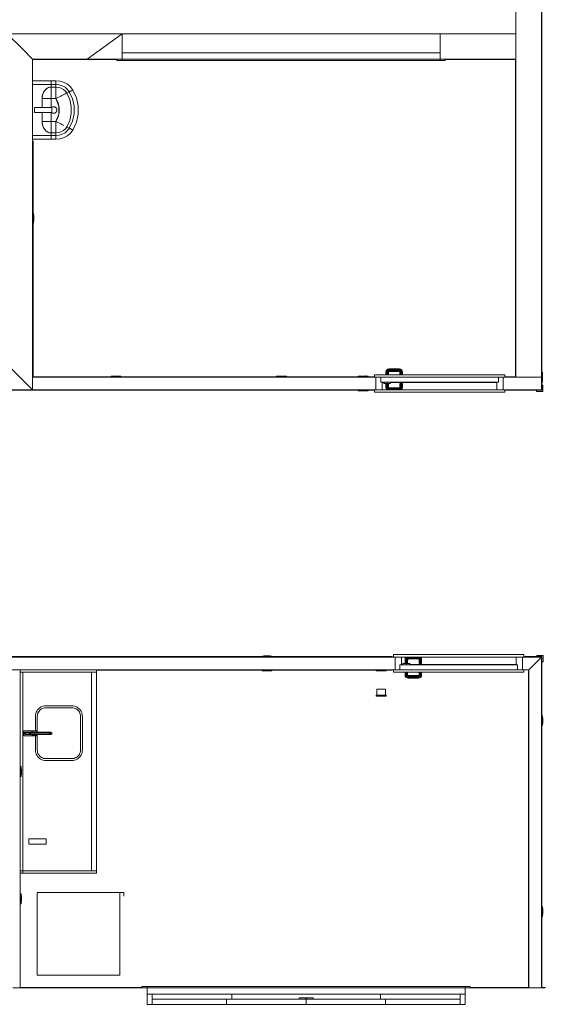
# Model space of a CAD drawing. Header units: millimetres. Extents: x 659 to 1031, y -73 to 11.
# Tile 11 of 141: x 712 to 720, y -56 to -40. Entities that reach past the tile are written whole.
import ezdxf

# ---------------------------------------------------------------- set-up
doc = ezdxf.new("R2010")
doc.units = ezdxf.units.MM
doc.header["$MEASUREMENT"] = 0
for name, color, linetype, lineweight in [('IFC-Dispositivo de conversão de energia-Contorno', 253, 'Continuous', 5), ('IFC-Elemento construtivo genérico-Contorno', 253, 'Continuous', 5), ('IFC-Elemento de distribuição-Contorno', 253, 'Continuous', 5), ('IFC-Elemento de mobília-Contorno', 152, 'Continuous', 5), ('IFC-Janela-Contorno', 142, 'Continuous', 5), ('IFC-Parede padrão-Contorno', 44, 'Continuous', 5), ('IFC-Pilar-Contorno', 83, 'Continuous', 5), ('IFC-Porta-Contorno', 142, 'Continuous', 5), ('IFC-Viga-Contorno', 66, 'Continuous', 5)]:
    doc.layers.add(name, color=color, linetype=linetype, lineweight=lineweight)

msp = doc.modelspace()

# ---------------------------------------------------------------- linework, layer by layer
at = {"layer": 'IFC-Dispositivo de conversão de energia-Contorno', "color": 8, "lineweight": 5}
for p, q in [((715.615, -50.715), (715.615, -50.699)), ((715.615, -50.715), (715.771, -50.715)), ((715.648, -50.716), (715.648, -50.715)), ((715.648, -50.716), (715.738, -50.716)), ((715.738, -50.716), (715.738, -50.715)), ((715.771, -50.715), (715.771, -50.699))]:
    msp.add_line(p, q, dxfattribs=at)
at = {"layer": 'IFC-Elemento construtivo genérico-Contorno', "color": 8, "lineweight": 5}
for p, q in [((712.009, -41.439), (712.302, -41.439)), ((712.302, -41.439), (712.376, -41.439)), ((712.302, -41.441), (712.302, -41.439)), ((712.302, -41.445), (712.302, -41.441)), ((712.302, -41.451), (712.302, -41.445)), ((712.302, -41.459), (712.302, -41.451)), ((712.302, -41.469), (712.302, -41.459)), ((712.302, -41.474), (712.302, -41.469)), ((712.302, -41.477), (712.302, -41.474)), ((712.302, -41.483), (712.302, -41.477)), ((712.302, -41.487), (712.302, -41.483)), ((712.376, -41.441), (712.376, -41.439)), ((712.376, -41.439), (712.44, -41.445)), ((712.376, -41.445), (712.376, -41.441)), ((712.376, -41.451), (712.376, -41.445)), ((712.376, -41.459), (712.376, -41.451)), ((712.376, -41.469), (712.376, -41.459)), ((712.376, -41.474), (712.376, -41.469)), ((712.376, -41.477), (712.376, -41.474)), ((712.376, -41.483), (712.376, -41.477)), ((712.376, -41.487), (712.376, -41.483)), ((712.44, -41.445), (712.502, -41.464)), ((712.502, -41.464), (712.558, -41.494)), ((712.009, -41.499), (712.302, -41.499)), ((712.164, -41.661), (712.185, -41.612)), ((712.168, -41.648), (712.182, -41.618)), ((712.182, -41.618), (712.2, -41.591)), ((712.185, -41.612), (712.217, -41.573)), ((712.2, -41.591), (712.222, -41.569)), ((712.217, -41.573), (712.257, -41.547)), ((712.222, -41.569), (712.247, -41.552)), ((712.247, -41.552), (712.274, -41.542)), ((712.257, -41.547), (712.302, -41.539)), ((712.274, -41.542), (712.302, -41.539)), ((712.302, -41.49), (712.302, -41.487)), ((712.302, -41.497), (712.302, -41.49)), ((712.302, -41.499), (712.302, -41.497)), ((712.302, -41.499), (712.376, -41.499)), ((712.302, -41.539), (712.302, -41.499)), ((712.302, -41.539), (712.302, -41.499)), ((712.302, -41.539), (712.376, -41.539)), ((712.302, -41.547), (712.302, -41.539)), ((712.302, -41.565), (712.302, -41.547)), ((712.302, -41.59), (712.302, -41.565)), ((712.302, -41.611), (712.302, -41.59)), ((712.302, -41.619), (712.302, -41.611)), ((712.302, -41.639), (712.302, -41.619)), ((712.302, -41.66), (712.302, -41.639)), ((712.376, -41.49), (712.376, -41.487)), ((712.376, -41.497), (712.376, -41.49)), ((712.376, -41.499), (712.376, -41.497)), ((712.376, -41.498), (712.426, -41.503)), ((712.376, -41.499), (712.376, -41.498)), ((712.376, -41.499), (712.426, -41.504)), ((712.376, -41.539), (712.376, -41.499)), ((712.376, -41.547), (712.376, -41.539)), ((712.376, -41.539), (712.417, -41.543)), ((712.376, -41.565), (712.376, -41.547)), ((712.376, -41.59), (712.376, -41.565)), ((712.376, -41.611), (712.376, -41.59)), ((712.376, -41.619), (712.376, -41.611)), ((712.376, -41.639), (712.376, -41.619)), ((712.376, -41.66), (712.376, -41.639)), ((712.417, -41.543), (712.457, -41.555)), ((712.426, -41.503), (712.475, -41.518)), ((712.457, -41.555), (712.492, -41.574)), ((712.475, -41.518), (712.519, -41.542)), ((712.492, -41.574), (712.523, -41.6)), ((712.519, -41.542), (712.556, -41.574)), ((712.521, -41.644), (712.538, -41.636)), ((712.521, -41.644), (712.538, -41.636)), ((712.523, -41.6), (712.546, -41.632)), ((712.538, -41.636), (712.546, -41.632)), ((712.538, -41.636), (712.546, -41.632)), ((712.546, -41.632), (712.584, -41.613)), ((712.546, -41.632), (712.584, -41.613)), ((712.546, -41.632), (712.593, -41.734)), ((712.556, -41.574), (712.585, -41.613)), ((712.558, -41.494), (712.605, -41.535)), ((712.584, -41.613), (712.585, -41.612)), ((712.584, -41.613), (712.585, -41.612)), ((712.585, -41.612), (712.635, -41.722)), ((712.585, -41.612), (712.586, -41.612)), ((712.585, -41.612), (712.586, -41.612)), ((712.586, -41.612), (712.593, -41.608)), ((712.593, -41.608), (712.596, -41.607)), ((712.596, -41.607), (712.6, -41.605)), ((712.6, -41.605), (712.605, -41.602)), ((712.6, -41.605), (712.605, -41.602)), ((712.605, -41.535), (712.642, -41.584)), ((712.605, -41.602), (712.608, -41.601)), ((712.605, -41.602), (712.608, -41.601)), ((712.608, -41.601), (712.613, -41.598)), ((712.613, -41.598), (712.622, -41.594)), ((712.63, -41.59), (712.636, -41.587)), ((712.636, -41.587), (712.64, -41.585)), ((712.64, -41.585), (712.642, -41.584)), ((712.642, -41.584), (712.697, -41.705)), ((712.157, -41.716), (712.164, -41.661)), ((712.157, -41.716), (712.16, -41.682)), ((712.157, -41.716), (712.157, -41.716)), ((712.157, -41.859), (712.157, -41.716)), ((712.157, -41.859), (712.157, -41.716)), ((712.157, -41.716), (712.164, -41.716)), ((712.16, -41.682), (712.168, -41.648)), ((712.164, -41.716), (712.178, -41.716)), ((712.178, -41.716), (712.199, -41.716)), ((712.199, -41.716), (712.217, -41.716)), ((712.217, -41.716), (712.223, -41.716)), ((712.223, -41.716), (712.239, -41.716)), ((712.239, -41.716), (712.256, -41.716)), ((712.256, -41.716), (712.275, -41.716)), ((712.275, -41.716), (712.295, -41.716)), ((712.295, -41.716), (712.302, -41.716)), ((712.302, -41.683), (712.302, -41.66)), ((712.302, -41.708), (712.302, -41.683)), ((712.302, -41.716), (712.302, -41.708)), ((712.302, -41.716), (712.376, -41.716)), ((712.302, -41.859), (712.302, -41.716)), ((712.302, -41.859), (712.302, -41.716)), ((712.376, -41.683), (712.376, -41.66)), ((712.376, -41.708), (712.376, -41.683)), ((712.376, -41.716), (712.376, -41.708)), ((712.376, -41.716), (712.384, -41.712)), ((712.376, -41.716), (712.408, -41.786)), ((712.376, -41.716), (712.421, -41.836)), ((712.384, -41.712), (712.407, -41.701)), ((712.384, -41.712), (712.407, -41.701)), ((712.407, -41.701), (712.43, -41.69)), ((712.407, -41.701), (712.43, -41.69)), ((712.408, -41.786), (712.424, -41.861)), ((712.43, -41.69), (712.45, -41.679)), ((712.43, -41.69), (712.45, -41.679)), ((712.45, -41.679), (712.469, -41.67)), ((712.45, -41.679), (712.469, -41.67)), ((712.469, -41.67), (712.477, -41.666)), ((712.469, -41.67), (712.476, -41.666)), ((712.476, -41.666), (712.497, -41.656)), ((712.497, -41.656), (712.521, -41.644)), ((712.593, -41.734), (712.617, -41.843)), ((712.635, -41.722), (712.66, -41.839)), ((712.635, -41.722), (712.661, -41.839)), ((712.697, -41.705), (712.726, -41.833)), ((712.039, -41.859), (712.119, -41.859)), ((712.039, -41.939), (712.039, -41.859)), ((712.039, -41.939), (712.119, -41.939)), ((712.119, -41.859), (712.309, -41.859)), ((712.119, -41.939), (712.309, -41.939)), ((712.157, -42.081), (712.157, -41.939)), ((712.157, -42.081), (712.157, -41.939)), ((712.302, -42.081), (712.302, -41.939)), ((712.302, -42.081), (712.302, -41.939)), ((712.309, -41.86), (712.316, -41.855)), ((712.309, -41.86), (712.311, -41.858)), ((712.309, -41.939), (712.309, -41.859)), ((712.309, -41.937), (712.311, -41.939)), ((712.309, -41.937), (712.316, -41.942)), ((712.311, -41.858), (712.314, -41.857)), ((712.311, -41.939), (712.32, -41.944)), ((712.316, -41.855), (712.325, -41.851)), ((712.316, -41.942), (712.325, -41.946)), ((712.318, -41.854), (712.32, -41.853)), ((712.32, -41.853), (712.323, -41.852)), ((712.32, -41.944), (712.33, -41.947)), ((712.325, -41.851), (712.335, -41.849)), ((712.325, -41.946), (712.335, -41.948)), ((712.328, -41.85), (712.33, -41.85)), ((712.33, -41.85), (712.341, -41.849)), ((712.33, -41.947), (712.341, -41.949)), ((712.335, -41.849), (712.346, -41.849)), ((712.335, -41.948), (712.346, -41.948)), ((712.341, -41.849), (712.351, -41.85)), ((712.341, -41.949), (712.343, -41.948)), ((712.346, -41.849), (712.356, -41.851)), ((712.346, -41.948), (712.356, -41.946)), ((712.348, -41.948), (712.351, -41.947)), ((712.351, -41.85), (712.354, -41.85)), ((712.351, -41.947), (712.361, -41.944)), ((712.356, -41.851), (712.366, -41.855)), ((712.356, -41.946), (712.366, -41.942)), ((712.359, -41.852), (712.361, -41.853)), ((712.361, -41.853), (712.37, -41.858)), ((712.361, -41.944), (712.363, -41.943)), ((712.366, -41.855), (712.374, -41.861)), ((712.366, -41.942), (712.374, -41.936)), ((712.368, -41.94), (712.37, -41.939)), ((712.37, -41.858), (712.378, -41.865)), ((712.37, -41.939), (712.372, -41.937)), ((712.374, -41.861), (712.381, -41.869)), ((712.374, -41.936), (712.381, -41.928)), ((712.376, -41.934), (712.378, -41.932)), ((712.378, -41.865), (712.379, -41.867)), ((712.378, -41.932), (712.384, -41.924)), ((712.381, -41.869), (712.386, -41.878)), ((712.381, -41.928), (712.386, -41.919)), ((712.382, -41.871), (712.384, -41.874)), ((712.384, -41.874), (712.385, -41.876)), ((712.384, -41.874), (712.384, -41.874)), ((712.384, -41.924), (712.388, -41.914)), ((712.384, -41.924), (712.384, -41.923)), ((712.386, -41.878), (712.39, -41.888)), ((712.386, -41.919), (712.39, -41.909)), ((712.387, -41.881), (712.388, -41.883)), ((712.388, -41.883), (712.39, -41.893)), ((712.388, -41.914), (712.389, -41.912)), ((712.388, -41.913), (712.388, -41.914)), ((712.39, -41.888), (712.391, -41.899)), ((712.39, -41.904), (712.39, -41.893)), ((712.39, -41.909), (712.391, -41.899)), ((712.39, -41.906), (712.39, -41.904)), ((712.408, -42.011), (712.424, -41.937)), ((712.421, -41.962), (712.421, -41.836)), ((712.424, -41.858), (712.424, -41.861)), ((712.424, -41.937), (712.424, -41.861)), ((712.424, -41.939), (712.424, -41.937)), ((712.617, -41.954), (712.617, -41.843)), ((712.661, -41.958), (712.661, -41.839)), ((712.726, -41.964), (712.726, -41.833)), ((712.157, -42.081), (712.157, -42.081)), ((712.157, -42.081), (712.164, -42.136)), ((712.157, -42.081), (712.16, -42.115)), ((712.157, -42.081), (712.164, -42.081)), ((712.164, -42.081), (712.178, -42.081)), ((712.178, -42.081), (712.199, -42.081)), ((712.199, -42.081), (712.217, -42.081)), ((712.217, -42.081), (712.223, -42.081)), ((712.223, -42.081), (712.239, -42.081)), ((712.239, -42.081), (712.256, -42.081)), ((712.256, -42.081), (712.275, -42.081)), ((712.275, -42.081), (712.295, -42.081)), ((712.295, -42.081), (712.302, -42.081)), ((712.302, -42.09), (712.302, -42.081)), ((712.302, -42.081), (712.376, -42.081)), ((712.302, -42.114), (712.302, -42.09)), ((712.376, -42.081), (712.421, -41.962)), ((712.376, -42.081), (712.408, -42.011)), ((712.376, -42.081), (712.384, -42.085)), ((712.376, -42.09), (712.376, -42.081)), ((712.376, -42.081), (712.384, -42.085)), ((712.376, -42.114), (712.376, -42.09)), ((712.384, -42.085), (712.407, -42.097)), ((712.384, -42.085), (712.407, -42.097)), ((712.407, -42.097), (712.43, -42.108)), ((712.407, -42.097), (712.43, -42.108)), ((712.546, -42.166), (712.593, -42.063)), ((712.584, -42.185), (712.635, -42.075)), ((712.585, -42.185), (712.635, -42.075)), ((712.593, -42.063), (712.617, -41.954)), ((712.635, -42.075), (712.661, -41.958)), ((712.642, -42.213), (712.697, -42.092)), ((712.697, -42.092), (712.726, -41.964)), ((712.16, -42.115), (712.168, -42.149)), ((712.164, -42.136), (712.185, -42.185)), ((712.168, -42.149), (712.182, -42.18)), ((712.182, -42.18), (712.2, -42.207)), ((712.185, -42.185), (712.217, -42.225)), ((712.2, -42.207), (712.222, -42.229)), ((712.217, -42.225), (712.257, -42.25)), ((712.222, -42.229), (712.247, -42.245)), ((712.247, -42.245), (712.274, -42.255)), ((712.257, -42.25), (712.302, -42.259)), ((712.274, -42.255), (712.302, -42.259)), ((712.302, -42.137), (712.302, -42.114)), ((712.302, -42.159), (712.302, -42.137)), ((712.302, -42.178), (712.302, -42.159)), ((712.302, -42.186), (712.302, -42.178)), ((712.302, -42.207), (712.302, -42.186)), ((712.302, -42.232), (712.302, -42.207)), ((712.302, -42.25), (712.302, -42.232)), ((712.302, -42.259), (712.302, -42.25)), ((712.302, -42.259), (712.376, -42.259)), ((712.302, -42.299), (712.302, -42.259)), ((712.302, -42.299), (712.302, -42.259)), ((712.376, -42.137), (712.376, -42.114)), ((712.376, -42.159), (712.376, -42.137)), ((712.376, -42.178), (712.376, -42.159)), ((712.376, -42.186), (712.376, -42.178)), ((712.376, -42.207), (712.376, -42.186)), ((712.376, -42.232), (712.376, -42.207)), ((712.376, -42.25), (712.376, -42.232)), ((712.376, -42.259), (712.376, -42.25)), ((712.376, -42.259), (712.417, -42.254)), ((712.376, -42.299), (712.376, -42.259)), ((712.417, -42.254), (712.457, -42.242)), ((712.43, -42.108), (712.45, -42.118)), ((712.43, -42.108), (712.45, -42.118)), ((712.45, -42.118), (712.469, -42.127)), ((712.457, -42.242), (712.492, -42.223)), ((712.469, -42.127), (712.476, -42.131)), ((712.475, -42.279), (712.519, -42.255)), ((712.476, -42.131), (712.497, -42.141)), ((712.492, -42.223), (712.523, -42.197)), ((712.519, -42.255), (712.556, -42.223)), ((712.523, -42.197), (712.546, -42.166)), ((712.538, -42.161), (712.546, -42.166)), ((712.546, -42.166), (712.584, -42.185)), ((712.546, -42.166), (712.584, -42.185)), ((712.556, -42.223), (712.585, -42.185)), ((712.584, -42.185), (712.585, -42.185)), ((712.584, -42.185), (712.585, -42.185)), ((712.585, -42.185), (712.586, -42.185)), ((712.585, -42.185), (712.586, -42.185)), ((712.586, -42.185), (712.593, -42.189)), ((712.593, -42.189), (712.596, -42.19)), ((712.593, -42.189), (712.596, -42.19)), ((712.596, -42.19), (712.6, -42.192)), ((712.596, -42.19), (712.6, -42.192)), ((712.6, -42.192), (712.605, -42.195)), ((712.6, -42.192), (712.605, -42.195)), ((712.605, -42.195), (712.608, -42.196)), ((712.605, -42.195), (712.608, -42.196)), ((712.605, -42.262), (712.642, -42.213)), ((712.608, -42.196), (712.613, -42.199)), ((712.608, -42.196), (712.613, -42.199)), ((712.613, -42.199), (712.622, -42.203)), ((712.622, -42.203), (712.63, -42.207)), ((712.622, -42.203), (712.63, -42.207)), ((712.63, -42.207), (712.636, -42.21)), ((712.63, -42.207), (712.636, -42.21)), ((712.636, -42.21), (712.64, -42.212)), ((712.636, -42.21), (712.64, -42.212)), ((712.64, -42.212), (712.642, -42.213)), ((712.64, -42.212), (712.642, -42.213)), ((712.009, -42.299), (712.302, -42.299)), ((712.009, -42.359), (712.302, -42.359)), ((712.302, -42.299), (712.376, -42.299)), ((712.302, -42.3), (712.302, -42.299)), ((712.302, -42.307), (712.302, -42.3)), ((712.302, -42.31), (712.302, -42.307)), ((712.302, -42.315), (712.302, -42.31)), ((712.302, -42.32), (712.302, -42.315)), ((712.302, -42.323), (712.302, -42.32)), ((712.302, -42.328), (712.302, -42.323)), ((712.302, -42.338), (712.302, -42.328)), ((712.302, -42.346), (712.302, -42.338)), ((712.302, -42.352), (712.302, -42.346)), ((712.302, -42.356), (712.302, -42.352)), ((712.302, -42.359), (712.302, -42.356)), ((712.302, -42.359), (712.376, -42.359)), ((712.376, -42.299), (712.426, -42.294)), ((712.376, -42.299), (712.376, -42.299)), ((712.376, -42.307), (712.376, -42.3)), ((712.376, -42.31), (712.376, -42.307)), ((712.376, -42.315), (712.376, -42.31)), ((712.376, -42.32), (712.376, -42.315)), ((712.376, -42.323), (712.376, -42.32)), ((712.376, -42.328), (712.376, -42.323)), ((712.376, -42.338), (712.376, -42.328)), ((712.376, -42.346), (712.376, -42.338)), ((712.376, -42.352), (712.376, -42.346)), ((712.376, -42.356), (712.376, -42.352)), ((712.376, -42.359), (712.44, -42.352)), ((712.376, -42.359), (712.376, -42.356)), ((712.426, -42.294), (712.475, -42.279)), ((712.44, -42.352), (712.502, -42.333)), ((712.502, -42.333), (712.558, -42.303)), ((712.558, -42.303), (712.605, -42.262)), ((712.015, -43.521), (712.025, -43.521)), ((712.025, -43.677), (712.025, -43.521)), ((712.025, -43.554), (712.027, -43.554)), ((712.025, -43.644), (712.027, -43.644)), ((712.027, -43.644), (712.027, -43.554)), ((712.015, -43.677), (712.025, -43.677)), ((713.242, -46.083), (713.398, -46.083)), ((713.242, -46.093), (713.242, -46.083)), ((713.275, -46.083), (713.275, -46.081)), ((713.275, -46.081), (713.365, -46.081)), ((713.365, -46.083), (713.365, -46.081)), ((713.398, -46.093), (713.398, -46.083)), ((715.842, -46.083), (715.998, -46.083)), ((715.842, -46.099), (715.842, -46.083)), ((715.875, -46.083), (715.875, -46.081)), ((715.875, -46.081), (715.965, -46.081)), ((715.965, -46.083), (715.965, -46.081)), ((715.998, -46.099), (715.998, -46.083)), ((717.128, -46.083), (717.284, -46.083)), ((717.128, -46.099), (717.128, -46.083)), ((717.161, -46.083), (717.161, -46.081)), ((717.161, -46.081), (717.251, -46.081)), ((717.206, -46.081), (717.248, -46.078)), ((717.243, -46.077), (717.243, -46.077)), ((717.243, -46.077), (717.244, -46.077)), ((717.243, -46.078), (717.243, -46.077)), ((717.243, -46.078), (717.245, -46.078)), ((717.243, -46.078), (717.243, -46.078)), ((717.243, -46.078), (717.243, -46.078)), ((717.244, -46.077), (717.245, -46.078)), ((717.244, -46.077), (717.245, -46.078)), ((717.244, -46.077), (717.244, -46.077)), ((717.244, -46.077), (717.244, -46.077)), ((717.245, -46.078), (717.245, -46.078)), ((717.248, -46.081), (717.248, -46.078)), ((717.251, -46.083), (717.251, -46.081)), ((717.284, -46.099), (717.284, -46.083)), ((720.006, -46.021), (720.022, -46.021)), ((720.006, -46.102), (720.006, -46.021)), ((720.022, -46.177), (720.022, -46.021)), ((720.022, -46.054), (720.023, -46.054)), ((720.023, -46.144), (720.023, -46.054)), ((720.023, -46.098), (720.026, -46.141)), ((720.006, -46.177), (720.022, -46.177)), ((720.022, -46.144), (720.023, -46.144)), ((720.023, -46.141), (720.026, -46.141)), ((720.026, -46.135), (720.027, -46.137)), ((720.026, -46.135), (720.026, -46.135)), ((720.026, -46.135), (720.027, -46.135)), ((720.027, -46.135), (720.027, -46.136)), ((720.027, -46.136), (720.027, -46.136)), ((720.027, -46.136), (720.027, -46.136)), ((720.027, -46.137), (720.027, -46.136)), ((720.027, -46.137), (720.027, -46.137)), ((720.027, -46.137), (720.027, -46.137)), ((720.027, -46.137), (720.027, -46.137)), ((720.027, -46.137), (720.027, -46.137)), ((717.128, -46.315), (717.128, -46.305)), ((717.128, -46.315), (717.284, -46.315)), ((717.161, -46.316), (717.161, -46.315)), ((717.161, -46.316), (717.251, -46.316)), ((717.251, -46.316), (717.251, -46.315)), ((717.284, -46.315), (717.284, -46.305)), ((715.615, -50.483), (715.771, -50.483)), ((715.615, -50.493), (715.615, -50.483)), ((715.648, -50.483), (715.648, -50.481)), ((715.648, -50.481), (715.738, -50.481)), ((715.738, -50.483), (715.738, -50.481)), ((715.771, -50.493), (715.771, -50.483)), ((711.815, -50.739), (713.015, -50.739)), ((711.855, -53.859), (711.855, -50.739)), ((712.935, -53.859), (712.935, -50.739)), ((713.015, -50.739), (713.015, -50.699)), ((713.015, -53.859), (713.015, -50.739)), ((717.41, -50.715), (717.41, -50.699)), ((717.41, -50.715), (717.566, -50.715)), ((717.443, -50.716), (717.443, -50.715)), ((717.443, -50.716), (717.533, -50.716)), ((717.446, -50.719), (717.488, -50.716)), ((717.446, -50.719), (717.446, -50.716)), ((717.449, -50.719), (717.451, -50.719)), ((717.449, -50.719), (717.449, -50.72)), ((717.449, -50.72), (717.45, -50.72)), ((717.449, -50.72), (717.449, -50.72)), ((717.449, -50.72), (717.45, -50.72)), ((717.45, -50.72), (717.451, -50.72)), ((717.45, -50.72), (717.45, -50.72)), ((717.45, -50.72), (717.45, -50.72)), ((717.451, -50.719), (717.451, -50.719)), ((717.451, -50.72), (717.451, -50.719)), ((717.451, -50.72), (717.451, -50.72)), ((717.533, -50.716), (717.533, -50.715)), ((717.566, -50.715), (717.566, -50.699)), ((717.418, -51.099), (717.418, -51.005)), ((717.418, -51.005), (717.558, -51.005)), ((717.558, -51.099), (717.558, -51.005)), ((717.41, -51.115), (717.41, -51.099)), ((717.41, -51.099), (717.566, -51.099)), ((717.41, -51.115), (717.566, -51.115)), ((717.443, -51.116), (717.443, -51.115)), ((717.443, -51.116), (717.533, -51.116)), ((717.533, -51.116), (717.533, -51.115)), ((717.566, -51.115), (717.566, -51.099)), ((720.015, -51.421), (720.025, -51.421)), ((720.025, -51.577), (720.025, -51.421)), ((720.025, -51.454), (720.027, -51.454)), ((720.025, -51.544), (720.027, -51.544)), ((720.027, -51.544), (720.027, -51.454)), ((720.015, -51.577), (720.025, -51.577)), ((711.815, -52.221), (711.831, -52.221)), ((711.831, -52.377), (711.831, -52.221)), ((711.831, -52.254), (711.833, -52.254)), ((711.833, -52.344), (711.833, -52.254)), ((711.815, -53.602), (711.815, -52.377)), ((711.815, -52.377), (711.831, -52.377)), ((711.831, -52.344), (711.833, -52.344)), ((711.95, -53.439), (711.95, -53.359)), ((711.95, -53.359), (712.03, -53.359)), ((712.03, -53.359), (712.22, -53.359)), ((712.22, -53.439), (712.22, -53.359)), ((711.95, -53.439), (712.03, -53.439)), ((712.03, -53.439), (712.22, -53.439)), ((711.815, -53.859), (711.855, -53.859)), ((711.855, -53.859), (713.015, -53.859)), ((711.855, -53.899), (711.855, -53.859)), ((713.015, -53.899), (713.015, -53.859)), ((711.815, -53.899), (711.855, -53.899)), ((711.855, -53.899), (713.015, -53.899)), ((711.815, -54.221), (711.831, -54.221)), ((711.831, -54.377), (711.831, -54.221)), ((711.831, -54.254), (711.833, -54.254)), ((711.833, -54.344), (711.833, -54.254)), ((711.815, -54.377), (711.831, -54.377)), ((711.831, -54.344), (711.833, -54.344)), ((720.015, -54.421), (720.025, -54.421)), ((720.025, -54.577), (720.025, -54.421)), ((720.025, -54.454), (720.027, -54.454)), ((720.027, -54.544), (720.027, -54.454)), ((720.015, -54.577), (720.025, -54.577)), ((720.025, -54.544), (720.027, -54.544))]:
    msp.add_line(p, q, dxfattribs=at)
at = {"layer": 'IFC-Elemento de distribuição-Contorno', "color": 8, "lineweight": 5}
for p, q in [((711.869, -51.664), (711.869, -51.659)), ((711.869, -51.659), (711.999, -51.659)), ((711.869, -51.673), (711.869, -51.664)), ((711.869, -51.685), (711.869, -51.673)), ((711.869, -51.699), (711.869, -51.685)), ((711.869, -51.712), (711.869, -51.699)), ((711.879, -51.699), (711.882, -51.69)), ((711.879, -51.699), (711.882, -51.708)), ((711.882, -51.69), (711.888, -51.683)), ((711.885, -51.689), (711.895, -51.689)), ((711.888, -51.683), (711.897, -51.681)), ((711.892, -51.683), (711.901, -51.683)), ((711.897, -51.681), (711.901, -51.681)), ((711.901, -51.681), (711.909, -51.681)), ((711.901, -51.683), (711.916, -51.683)), ((711.909, -51.681), (711.922, -51.681)), ((711.916, -51.683), (711.935, -51.683)), ((711.922, -51.681), (711.94, -51.681)), ((711.935, -51.683), (711.957, -51.683)), ((711.94, -51.681), (711.96, -51.681)), ((711.955, -51.698), (711.98, -51.698)), ((711.957, -51.683), (711.981, -51.683)), ((711.96, -51.681), (711.982, -51.681)), ((711.981, -51.683), (712.21, -51.683)), ((711.982, -51.681), (712.209, -51.681)), ((711.999, -51.664), (711.999, -51.659)), ((711.999, -51.673), (711.999, -51.664)), ((711.999, -51.681), (711.999, -51.673)), ((711.999, -51.681), (711.999, -51.673)), ((712.001, -51.659), (712.071, -51.659)), ((712.001, -51.679), (712.001, -51.664)), ((712.001, -51.679), (712.071, -51.679)), ((712.001, -51.681), (712.001, -51.679)), ((712.071, -51.664), (712.071, -51.659)), ((712.071, -51.679), (712.071, -51.664)), ((712.071, -51.681), (712.071, -51.679)), ((712.209, -51.681), (712.231, -51.681)), ((712.21, -51.683), (712.234, -51.683)), ((712.231, -51.681), (712.251, -51.681)), ((712.234, -51.683), (712.256, -51.683)), ((712.251, -51.681), (712.269, -51.681)), ((712.256, -51.683), (712.275, -51.683)), ((712.261, -51.698), (712.282, -51.698)), ((712.269, -51.681), (712.282, -51.681)), ((712.275, -51.683), (712.29, -51.683)), ((712.282, -51.681), (712.29, -51.681)), ((712.282, -51.698), (712.298, -51.698)), ((712.29, -51.681), (712.293, -51.681)), ((712.29, -51.683), (712.299, -51.683)), ((712.293, -51.681), (712.302, -51.683)), ((712.298, -51.698), (712.308, -51.698)), ((712.299, -51.683), (712.302, -51.683)), ((712.302, -51.683), (712.309, -51.689)), ((712.308, -51.698), (712.311, -51.698)), ((712.309, -51.689), (712.311, -51.698)), ((712.309, -51.707), (712.311, -51.698)), ((711.869, -51.724), (711.869, -51.712)), ((711.869, -51.733), (711.869, -51.724)), ((711.869, -51.738), (711.869, -51.733)), ((711.869, -51.738), (711.999, -51.738)), ((711.882, -51.708), (711.888, -51.714)), ((711.885, -51.707), (711.895, -51.707)), ((711.888, -51.714), (711.897, -51.717)), ((711.895, -51.707), (711.911, -51.707)), ((711.897, -51.717), (711.9, -51.717)), ((711.9, -51.717), (711.908, -51.717)), ((711.908, -51.717), (711.922, -51.717)), ((711.915, -51.714), (711.935, -51.714)), ((711.922, -51.717), (711.939, -51.717)), ((711.932, -51.707), (711.956, -51.707)), ((711.935, -51.714), (711.957, -51.714)), ((711.939, -51.717), (711.96, -51.717)), ((711.956, -51.707), (711.98, -51.707)), ((711.96, -51.717), (711.981, -51.717)), ((711.98, -51.707), (712.21, -51.707)), ((711.981, -51.717), (712.21, -51.717)), ((711.999, -51.724), (711.999, -51.717)), ((711.999, -51.733), (711.999, -51.724)), ((711.999, -51.738), (711.999, -51.733)), ((712.001, -51.719), (712.001, -51.717)), ((712.001, -51.733), (712.001, -51.719)), ((712.001, -51.733), (712.071, -51.733)), ((712.001, -51.739), (712.001, -51.733)), ((712.001, -51.739), (712.071, -51.739)), ((712.071, -51.719), (712.071, -51.717)), ((712.071, -51.733), (712.071, -51.719)), ((712.071, -51.739), (712.071, -51.733)), ((712.21, -51.707), (712.235, -51.707)), ((712.21, -51.714), (712.234, -51.714)), ((712.21, -51.717), (712.231, -51.717)), ((712.231, -51.717), (712.252, -51.717)), ((712.234, -51.714), (712.256, -51.714)), ((712.235, -51.707), (712.259, -51.707)), ((712.252, -51.717), (712.269, -51.717)), ((712.259, -51.707), (712.28, -51.707)), ((712.269, -51.717), (712.282, -51.717)), ((712.275, -51.714), (712.29, -51.714)), ((712.282, -51.717), (712.291, -51.717)), ((712.29, -51.714), (712.3, -51.714)), ((712.291, -51.717), (712.294, -51.717)), ((712.294, -51.717), (712.303, -51.714)), ((712.303, -51.714), (712.309, -51.707))]:
    msp.add_line(p, q, dxfattribs=at)
at = {"layer": 'IFC-Elemento de mobília-Contorno', "color": 8, "lineweight": 5}
for p, q in [((712.054, -51.41), (712.058, -51.389)), ((712.058, -51.389), (712.065, -51.368)), ((712.065, -51.368), (712.074, -51.349)), ((712.074, -51.349), (712.086, -51.331)), ((712.086, -51.331), (712.1, -51.315)), ((712.087, -51.397), (712.092, -51.38)), ((712.092, -51.38), (712.1, -51.364)), ((712.1, -51.315), (712.117, -51.301)), ((712.1, -51.364), (712.11, -51.349)), ((712.11, -51.349), (712.122, -51.336)), ((712.117, -51.301), (712.135, -51.289)), ((712.122, -51.336), (712.135, -51.325)), ((712.135, -51.289), (712.154, -51.279)), ((712.135, -51.325), (712.15, -51.315)), ((712.15, -51.315), (712.165, -51.307)), ((712.154, -51.279), (712.174, -51.272)), ((712.165, -51.307), (712.182, -51.301)), ((712.174, -51.272), (712.195, -51.268)), ((712.182, -51.301), (712.199, -51.298)), ((712.195, -51.268), (712.22, -51.266)), ((712.199, -51.298), (712.221, -51.296)), ((712.22, -51.266), (712.623, -51.266)), ((712.221, -51.296), (712.622, -51.296)), ((712.622, -51.296), (712.644, -51.298)), ((712.623, -51.266), (712.648, -51.268)), ((712.644, -51.298), (712.662, -51.301)), ((712.648, -51.268), (712.669, -51.272)), ((712.662, -51.301), (712.678, -51.307)), ((712.669, -51.272), (712.69, -51.279)), ((712.678, -51.307), (712.694, -51.315)), ((712.69, -51.279), (712.709, -51.289)), ((712.694, -51.315), (712.709, -51.325)), ((712.709, -51.289), (712.727, -51.301)), ((712.709, -51.325), (712.722, -51.336)), ((712.722, -51.336), (712.734, -51.349)), ((712.727, -51.301), (712.743, -51.315)), ((712.734, -51.349), (712.744, -51.364)), ((712.743, -51.315), (712.758, -51.331)), ((712.744, -51.364), (712.751, -51.38)), ((712.751, -51.38), (712.757, -51.397)), ((712.758, -51.331), (712.77, -51.349)), ((712.77, -51.349), (712.779, -51.368)), ((712.779, -51.368), (712.786, -51.389)), ((712.786, -51.389), (712.79, -51.41)), ((712.052, -51.435), (712.054, -51.41)), ((712.052, -51.659), (712.052, -51.435)), ((712.082, -51.436), (712.083, -51.414)), ((712.082, -51.681), (712.082, -51.436)), ((712.083, -51.414), (712.087, -51.397)), ((712.757, -51.397), (712.76, -51.414)), ((712.76, -51.414), (712.762, -51.436)), ((712.762, -51.957), (712.762, -51.436)), ((712.79, -51.41), (712.792, -51.435)), ((712.792, -51.958), (712.792, -51.435)), ((712.052, -51.958), (712.052, -51.739)), ((712.082, -51.957), (712.082, -51.717)), ((712.052, -51.958), (712.054, -51.983)), ((712.054, -51.983), (712.058, -52.004)), ((712.058, -52.004), (712.065, -52.024)), ((712.082, -51.957), (712.083, -51.979)), ((712.083, -51.979), (712.087, -51.996)), ((712.087, -51.996), (712.092, -52.013)), ((712.751, -52.013), (712.757, -51.996)), ((712.757, -51.996), (712.76, -51.979)), ((712.76, -51.979), (712.762, -51.957)), ((712.779, -52.024), (712.786, -52.004)), ((712.786, -52.004), (712.79, -51.983)), ((712.79, -51.983), (712.792, -51.958)), ((712.065, -52.024), (712.074, -52.044)), ((712.074, -52.044), (712.086, -52.062)), ((712.086, -52.062), (712.1, -52.078)), ((712.092, -52.013), (712.1, -52.029)), ((712.1, -52.029), (712.11, -52.043)), ((712.1, -52.078), (712.117, -52.092)), ((712.11, -52.043), (712.122, -52.057)), ((712.117, -52.092), (712.135, -52.104)), ((712.122, -52.057), (712.135, -52.068)), ((712.135, -52.068), (712.15, -52.078)), ((712.135, -52.104), (712.154, -52.114)), ((712.15, -52.078), (712.165, -52.086)), ((712.154, -52.114), (712.174, -52.121)), ((712.165, -52.086), (712.182, -52.092)), ((712.174, -52.121), (712.195, -52.125)), ((712.182, -52.092), (712.199, -52.095)), ((712.195, -52.125), (712.22, -52.126)), ((712.199, -52.095), (712.221, -52.096)), ((712.22, -52.126), (712.623, -52.126)), ((712.221, -52.096), (712.622, -52.096)), ((712.622, -52.096), (712.644, -52.095)), ((712.623, -52.126), (712.648, -52.125)), ((712.644, -52.095), (712.662, -52.092)), ((712.648, -52.125), (712.669, -52.121)), ((712.662, -52.092), (712.678, -52.086)), ((712.669, -52.121), (712.69, -52.114)), ((712.678, -52.086), (712.694, -52.078)), ((712.69, -52.114), (712.709, -52.104)), ((712.694, -52.078), (712.709, -52.068)), ((712.709, -52.068), (712.722, -52.057)), ((712.709, -52.104), (712.727, -52.092)), ((712.722, -52.057), (712.734, -52.043)), ((712.727, -52.092), (712.743, -52.078)), ((712.734, -52.043), (712.744, -52.029)), ((712.743, -52.078), (712.758, -52.062)), ((712.744, -52.029), (712.751, -52.013)), ((712.758, -52.062), (712.77, -52.044)), ((712.77, -52.044), (712.779, -52.024)), ((712.08, -54.199), (713.38, -54.199)), ((712.08, -55.499), (712.08, -54.199)), ((713.38, -55.499), (713.38, -54.199)), ((713.38, -54.199), (713.44, -54.199)), ((713.44, -54.259), (713.44, -54.199)), ((712.08, -55.499), (713.38, -55.499))]:
    msp.add_line(p, q, dxfattribs=at)
at = {"layer": 'IFC-Janela-Contorno', "color": 8, "lineweight": 5}
for p, q in [((713.415, -40.999), (718.415, -40.999)), ((713.335, -41.119), (713.335, -41.099)), ((713.335, -41.099), (713.335, -41.099)), ((713.335, -41.099), (713.415, -41.099)), ((713.335, -41.119), (713.34, -41.119)), ((713.34, -41.119), (713.415, -41.119)), ((713.415, -41.099), (718.415, -41.099)), ((713.415, -41.115), (713.415, -41.099)), ((713.415, -41.119), (713.415, -41.103)), ((713.415, -41.119), (713.415, -41.115)), ((713.415, -41.119), (714.447, -41.119)), ((714.447, -41.119), (718.415, -41.119)), ((718.415, -41.099), (718.495, -41.099)), ((718.415, -41.103), (718.415, -41.099)), ((718.415, -41.115), (718.415, -41.102)), ((718.415, -41.119), (718.415, -41.103)), ((718.415, -41.119), (718.495, -41.119)), ((718.495, -41.118), (718.495, -41.099)), ((718.495, -41.119), (718.495, -41.102)), ((718.495, -41.119), (718.495, -41.118)), ((713.728, -55.679), (713.728, -55.679)), ((713.728, -55.679), (713.808, -55.679)), ((713.728, -55.699), (713.728, -55.679)), ((713.728, -55.679), (713.828, -55.679)), ((713.728, -55.699), (713.808, -55.699)), ((713.808, -55.695), (713.808, -55.679)), ((713.808, -55.679), (717.776, -55.679)), ((713.808, -55.699), (713.808, -55.683)), ((713.808, -55.699), (713.808, -55.695)), ((713.808, -55.799), (713.808, -55.699)), ((713.808, -55.699), (718.808, -55.699)), ((717.776, -55.679), (718.357, -55.679)), ((717.776, -55.679), (718.788, -55.679)), ((718.788, -55.679), (718.888, -55.679)), ((718.788, -55.679), (718.808, -55.679)), ((718.808, -55.695), (718.808, -55.679)), ((718.808, -55.679), (718.884, -55.679)), ((718.808, -55.683), (718.808, -55.679)), ((718.808, -55.699), (718.808, -55.683)), ((718.808, -55.799), (718.808, -55.699)), ((718.808, -55.699), (718.884, -55.699)), ((718.884, -55.679), (718.888, -55.679)), ((718.884, -55.699), (718.888, -55.699)), ((718.888, -55.698), (718.888, -55.679)), ((718.888, -55.699), (718.888, -55.679)), ((718.888, -55.699), (718.888, -55.698)), ((713.808, -55.799), (718.808, -55.799)), ((713.808, -55.959), (713.808, -55.799)), ((713.888, -55.959), (713.888, -55.799)), ((713.888, -55.879), (715.077, -55.879)), ((715.058, -55.959), (715.058, -55.879)), ((715.077, -55.879), (716.308, -55.879)), ((715.138, -55.879), (715.138, -55.799)), ((716.198, -55.879), (716.198, -55.859)), ((716.198, -55.859), (716.318, -55.859)), ((716.198, -55.879), (716.318, -55.879)), ((716.298, -55.879), (716.298, -55.859)), ((716.298, -55.859), (716.418, -55.859)), ((716.298, -55.879), (716.418, -55.879)), ((716.308, -55.959), (716.308, -55.879)), ((716.308, -55.879), (717.558, -55.879)), ((716.318, -55.879), (716.318, -55.859)), ((716.418, -55.879), (716.418, -55.859)), ((717.478, -55.879), (717.478, -55.799)), ((717.478, -55.879), (718.728, -55.879)), ((717.558, -55.959), (717.558, -55.879)), ((718.728, -55.959), (718.728, -55.799)), ((718.808, -55.959), (718.808, -55.799)), ((713.808, -55.959), (713.888, -55.959)), ((713.888, -55.959), (715.058, -55.959)), ((715.058, -55.959), (716.308, -55.959)), ((716.308, -55.959), (717.558, -55.959)), ((717.264, -55.959), (717.478, -55.959)), ((717.558, -55.959), (718.728, -55.959)), ((718.728, -55.959), (718.808, -55.959))]:
    msp.add_line(p, q, dxfattribs=at)
at = {"layer": 'IFC-Parede padrão-Contorno', "color": 8, "lineweight": 5}
for p, q in [((719.606, -42.487), (719.606, -40.165)), ((720.006, -42.487), (720.006, -40.165)), ((711.609, -40.699), (711.849, -40.939)), ((711.609, -40.699), (712.709, -40.699)), ((711.609, -40.699), (711.849, -40.939)), ((712.709, -40.699), (713.415, -40.699)), ((712.865, -41.099), (713.415, -40.699)), ((713.415, -41.099), (713.415, -40.699)), ((713.415, -40.699), (718.415, -40.699)), ((718.415, -41.099), (718.415, -40.699)), ((718.415, -40.699), (718.881, -40.699)), ((718.881, -40.699), (719.606, -40.699)), ((711.849, -40.939), (712.009, -41.099)), ((712.009, -41.099), (712.865, -41.099)), ((712.009, -44.219), (712.009, -41.099)), ((712.865, -41.099), (713.415, -41.099)), ((718.415, -41.099), (718.881, -41.099)), ((718.881, -41.099), (719.606, -41.099)), ((719.606, -46.099), (719.606, -42.487)), ((720.006, -46.099), (720.006, -42.487)), ((712.009, -46.299), (712.009, -44.219)), ((711.609, -45.899), (711.849, -46.139)), ((712.009, -46.099), (714.168, -46.099)), ((714.168, -46.099), (717.382, -46.099)), ((717.406, -46.294), (717.406, -46.099)), ((719.406, -46.294), (719.406, -46.099)), ((719.43, -46.099), (720.006, -46.099)), ((719.606, -46.099), (719.766, -46.099)), ((719.766, -46.099), (720.006, -46.099)), ((720.006, -46.219), (720.006, -46.099)), ((711.849, -46.139), (712.009, -46.299)), ((720.006, -46.299), (720.006, -46.219)), ((711.423, -46.299), (712.009, -46.299)), ((712.009, -46.299), (714.168, -46.299)), ((714.168, -46.299), (717.406, -46.299)), ((719.42, -46.299), (720.006, -46.299)), ((711.659, -50.499), (717.684, -50.499)), ((717.708, -50.694), (717.708, -50.499)), ((719.708, -50.694), (719.708, -50.499)), ((719.732, -50.499), (720.009, -50.499)), ((719.809, -50.699), (719.889, -50.619)), ((719.889, -50.619), (720.009, -50.499)), ((720.009, -53.619), (720.009, -50.499)), ((711.659, -50.699), (717.708, -50.699)), ((711.815, -52.699), (711.815, -50.699)), ((719.708, -50.699), (719.708, -50.694)), ((719.71, -50.699), (719.809, -50.699)), ((719.809, -53.699), (719.809, -50.699)), ((711.815, -55.699), (711.815, -52.699)), ((719.809, -55.699), (719.809, -53.699)), ((720.009, -55.699), (720.009, -53.619)), ((711.695, -55.699), (711.815, -55.699)), ((719.809, -55.699), (719.929, -55.699)), ((719.929, -55.699), (720.009, -55.699))]:
    msp.add_line(p, q, dxfattribs=at)
at = {"layer": 'IFC-Pilar-Contorno', "color": 8, "lineweight": 5}
for p, q in [((720.012, -46.224), (720.032, -46.224)), ((720.012, -46.304), (720.012, -46.224)), ((720.032, -46.324), (720.032, -46.224)), ((719.932, -46.324), (719.932, -46.304)), ((719.932, -46.304), (720.012, -46.304)), ((719.932, -46.324), (720.032, -46.324)), ((719.935, -50.473), (720.035, -50.473)), ((719.935, -50.493), (719.935, -50.473)), ((719.935, -50.493), (720.015, -50.493)), ((720.015, -50.573), (720.015, -50.493)), ((720.015, -50.573), (720.035, -50.573)), ((720.035, -50.573), (720.035, -50.473))]:
    msp.add_line(p, q, dxfattribs=at)
at = {"layer": 'IFC-Porta-Contorno', "color": 8, "lineweight": 5}
for p, q in [((717.576, -45.983), (717.593, -45.972)), ((717.593, -45.972), (717.61, -45.969)), ((717.595, -45.978), (717.61, -45.974)), ((717.61, -45.969), (717.774, -45.969)), ((717.61, -45.974), (717.773, -45.974)), ((717.773, -45.974), (717.789, -45.978)), ((717.774, -45.969), (717.791, -45.972)), ((717.791, -45.972), (717.807, -45.983)), ((717.382, -46.099), (717.382, -46.061)), ((717.382, -46.061), (719.43, -46.061)), ((717.382, -46.099), (719.43, -46.099)), ((717.482, -46.178), (717.482, -46.099)), ((717.562, -46.017), (717.565, -45.999)), ((717.562, -46.061), (717.562, -46.017)), ((717.565, -45.999), (717.576, -45.983)), ((717.568, -46.017), (717.571, -46.002)), ((717.568, -46.061), (717.568, -46.017)), ((717.571, -46.002), (717.58, -45.987)), ((717.58, -45.987), (717.595, -45.978)), ((717.582, -46.019), (717.584, -46.007)), ((717.582, -46.061), (717.582, -46.019)), ((717.584, -46.007), (717.591, -45.997)), ((717.591, -45.997), (717.6, -45.991)), ((717.596, -46.02), (717.597, -46.013)), ((717.596, -46.061), (717.596, -46.02)), ((717.597, -46.013), (717.601, -46.008)), ((717.6, -45.991), (717.612, -45.989)), ((717.601, -46.008), (717.606, -46.004)), ((717.602, -46.021), (717.603, -46.015)), ((717.602, -46.061), (717.602, -46.021)), ((717.603, -46.015), (717.605, -46.012)), ((717.605, -46.012), (717.608, -46.01)), ((717.606, -46.004), (717.613, -46.003)), ((717.608, -46.01), (717.614, -46.009)), ((717.612, -45.989), (717.772, -45.989)), ((717.613, -46.003), (717.77, -46.003)), ((717.614, -46.009), (717.77, -46.009)), ((717.77, -46.003), (717.778, -46.004)), ((717.77, -46.009), (717.775, -46.01)), ((717.772, -45.989), (717.783, -45.991)), ((717.775, -46.01), (717.779, -46.012)), ((717.778, -46.004), (717.783, -46.008)), ((717.779, -46.012), (717.781, -46.015)), ((717.781, -46.015), (717.782, -46.021)), ((717.782, -46.061), (717.782, -46.021)), ((717.783, -45.991), (717.793, -45.997)), ((717.783, -46.008), (717.786, -46.013)), ((717.786, -46.013), (717.788, -46.02)), ((717.788, -46.061), (717.788, -46.02)), ((717.789, -45.978), (717.803, -45.987)), ((717.793, -45.997), (717.8, -46.007)), ((717.8, -46.007), (717.802, -46.019)), ((717.802, -46.061), (717.802, -46.019)), ((717.803, -45.987), (717.813, -46.002)), ((717.807, -45.983), (717.818, -45.999)), ((717.813, -46.002), (717.816, -46.017)), ((717.816, -46.061), (717.816, -46.017)), ((717.818, -45.999), (717.822, -46.017)), ((717.822, -46.061), (717.822, -46.017)), ((719.33, -46.179), (719.33, -46.099)), ((719.33, -46.099), (719.33, -46.099)), ((719.406, -46.299), (719.406, -46.103)), ((719.43, -46.099), (719.43, -46.061)), ((717.482, -46.179), (717.482, -46.178)), ((717.482, -46.179), (717.506, -46.179)), ((717.482, -46.179), (717.492, -46.179)), ((717.492, -46.179), (719.33, -46.179)), ((717.506, -46.299), (717.506, -46.179)), ((717.506, -46.183), (717.528, -46.183)), ((717.528, -46.198), (717.528, -46.179)), ((717.528, -46.179), (717.528, -46.179)), ((717.528, -46.199), (717.528, -46.198)), ((717.528, -46.199), (717.535, -46.199)), ((717.535, -46.198), (717.535, -46.179)), ((717.535, -46.179), (717.535, -46.179)), ((717.535, -46.199), (717.535, -46.198)), ((717.535, -46.199), (717.555, -46.199)), ((717.555, -46.199), (717.582, -46.199)), ((717.562, -46.261), (717.562, -46.199)), ((717.562, -46.261), (717.565, -46.278)), ((717.565, -46.278), (717.576, -46.294)), ((717.568, -46.26), (717.568, -46.199)), ((717.568, -46.26), (717.571, -46.276)), ((717.571, -46.276), (717.58, -46.29)), ((717.582, -46.198), (717.582, -46.179)), ((717.582, -46.179), (717.582, -46.179)), ((717.582, -46.199), (717.582, -46.198)), ((717.582, -46.259), (717.582, -46.199)), ((717.582, -46.199), (717.609, -46.199)), ((717.582, -46.259), (717.584, -46.27)), ((717.584, -46.27), (717.591, -46.28)), ((717.591, -46.28), (717.6, -46.286)), ((717.596, -46.257), (717.596, -46.199)), ((717.596, -46.257), (717.597, -46.265)), ((717.597, -46.265), (717.601, -46.27)), ((717.601, -46.27), (717.606, -46.273)), ((717.602, -46.257), (717.602, -46.199)), ((717.602, -46.257), (717.603, -46.262)), ((717.603, -46.262), (717.605, -46.265)), ((717.605, -46.265), (717.608, -46.267)), ((717.606, -46.273), (717.613, -46.274)), ((717.608, -46.267), (717.614, -46.269)), ((717.609, -46.199), (717.629, -46.199)), ((717.613, -46.274), (717.77, -46.274)), ((717.614, -46.269), (717.77, -46.269)), ((717.629, -46.199), (717.636, -46.199)), ((717.636, -46.198), (717.636, -46.179)), ((717.636, -46.179), (717.636, -46.179)), ((717.636, -46.183), (719.306, -46.183)), ((717.636, -46.199), (717.636, -46.198)), ((717.77, -46.269), (717.775, -46.267)), ((717.77, -46.274), (717.778, -46.273)), ((717.775, -46.267), (717.779, -46.265)), ((717.778, -46.273), (717.783, -46.27)), ((717.779, -46.265), (717.781, -46.262)), ((717.781, -46.262), (717.782, -46.257)), ((717.782, -46.199), (717.788, -46.199)), ((717.782, -46.257), (717.782, -46.199)), ((717.783, -46.27), (717.786, -46.265)), ((717.783, -46.286), (717.793, -46.28)), ((717.786, -46.265), (717.788, -46.257)), ((717.788, -46.257), (717.788, -46.199)), ((717.788, -46.199), (717.802, -46.199)), ((717.793, -46.28), (717.8, -46.27)), ((717.8, -46.27), (717.802, -46.259)), ((717.802, -46.259), (717.802, -46.199)), ((717.802, -46.199), (717.816, -46.199)), ((717.803, -46.29), (717.813, -46.276)), ((717.807, -46.294), (717.818, -46.278)), ((717.813, -46.276), (717.816, -46.26)), ((717.816, -46.26), (717.816, -46.199)), ((717.816, -46.199), (717.822, -46.199)), ((717.818, -46.278), (717.822, -46.261)), ((717.822, -46.261), (717.822, -46.199)), ((719.306, -46.299), (719.306, -46.179)), ((717.382, -46.337), (717.382, -46.299)), ((717.382, -46.299), (719.43, -46.299)), ((717.382, -46.337), (719.43, -46.337)), ((717.406, -46.299), (717.406, -46.294)), ((717.576, -46.294), (717.583, -46.299)), ((717.58, -46.29), (717.593, -46.299)), ((717.6, -46.286), (717.612, -46.289)), ((717.612, -46.289), (717.772, -46.289)), ((717.772, -46.289), (717.783, -46.286)), ((717.79, -46.299), (717.803, -46.29)), ((717.801, -46.299), (717.807, -46.294)), ((719.43, -46.337), (719.43, -46.299)), ((717.684, -50.499), (717.684, -50.461)), ((717.684, -50.461), (719.732, -50.461)), ((719.732, -50.499), (719.732, -50.461)), ((717.684, -50.499), (719.732, -50.499)), ((717.708, -50.699), (717.708, -50.503)), ((717.784, -50.619), (717.808, -50.619)), ((717.784, -50.699), (717.784, -50.619)), ((717.784, -50.619), (717.784, -50.619)), ((717.784, -50.619), (717.794, -50.619)), ((717.794, -50.619), (719.632, -50.619)), ((717.808, -50.619), (717.808, -50.499)), ((717.808, -50.615), (717.83, -50.615)), ((717.83, -50.599), (717.837, -50.599)), ((717.83, -50.599), (717.83, -50.599)), ((717.83, -50.618), (717.83, -50.599)), ((717.83, -50.599), (717.837, -50.599)), ((717.83, -50.619), (717.83, -50.618)), ((717.837, -50.599), (717.857, -50.599)), ((717.837, -50.599), (717.857, -50.599)), ((717.857, -50.599), (717.884, -50.599)), ((717.864, -50.537), (717.867, -50.519)), ((717.864, -50.599), (717.864, -50.537)), ((717.867, -50.519), (717.878, -50.503)), ((717.87, -50.537), (717.873, -50.522)), ((717.87, -50.599), (717.87, -50.537)), ((717.873, -50.522), (717.882, -50.507)), ((717.878, -50.503), (717.885, -50.499)), ((717.882, -50.507), (717.895, -50.499)), ((717.884, -50.539), (717.886, -50.527)), ((717.884, -50.599), (717.884, -50.539)), ((717.884, -50.599), (717.884, -50.599)), ((717.884, -50.618), (717.884, -50.599)), ((717.884, -50.599), (717.911, -50.599)), ((717.884, -50.619), (717.884, -50.618)), ((717.886, -50.527), (717.893, -50.517)), ((717.893, -50.517), (717.902, -50.511)), ((717.898, -50.54), (717.899, -50.533)), ((717.898, -50.599), (717.898, -50.54)), ((717.899, -50.533), (717.903, -50.528)), ((717.902, -50.511), (717.914, -50.509)), ((717.903, -50.528), (717.908, -50.524)), ((717.904, -50.541), (717.905, -50.535)), ((717.904, -50.599), (717.904, -50.541)), ((717.905, -50.535), (717.907, -50.532)), ((717.907, -50.532), (717.91, -50.53)), ((717.908, -50.524), (717.915, -50.523)), ((717.91, -50.53), (717.916, -50.529)), ((717.911, -50.599), (717.931, -50.599)), ((717.911, -50.599), (717.93, -50.599)), ((717.914, -50.509), (718.074, -50.509)), ((717.915, -50.523), (718.072, -50.523)), ((717.916, -50.529), (718.072, -50.529)), ((717.93, -50.599), (717.938, -50.599)), ((717.931, -50.599), (717.931, -50.599)), ((717.931, -50.618), (717.931, -50.599)), ((717.931, -50.599), (717.938, -50.599)), ((717.931, -50.619), (717.931, -50.618)), ((717.938, -50.599), (717.938, -50.599)), ((717.938, -50.618), (717.938, -50.599)), ((717.938, -50.615), (719.608, -50.615)), ((717.938, -50.619), (717.938, -50.618)), ((718.072, -50.523), (718.08, -50.524)), ((718.072, -50.529), (718.078, -50.53)), ((718.074, -50.509), (718.085, -50.511)), ((718.078, -50.53), (718.081, -50.532)), ((718.08, -50.524), (718.085, -50.528)), ((718.081, -50.532), (718.083, -50.535)), ((718.083, -50.535), (718.084, -50.541)), ((718.084, -50.599), (718.084, -50.541)), ((718.084, -50.599), (718.09, -50.599)), ((718.085, -50.511), (718.095, -50.517)), ((718.085, -50.528), (718.088, -50.533)), ((718.088, -50.533), (718.09, -50.54)), ((718.09, -50.599), (718.09, -50.54)), ((718.09, -50.599), (718.104, -50.599)), ((718.092, -50.499), (718.105, -50.507)), ((718.095, -50.517), (718.102, -50.527)), ((718.102, -50.527), (718.104, -50.539)), ((718.103, -50.499), (718.11, -50.503)), ((718.104, -50.599), (718.104, -50.539)), ((718.104, -50.599), (718.118, -50.599)), ((718.105, -50.507), (718.115, -50.522)), ((718.11, -50.503), (718.12, -50.519)), ((718.115, -50.522), (718.118, -50.537)), ((718.118, -50.599), (718.118, -50.537)), ((718.118, -50.599), (718.124, -50.599)), ((718.12, -50.519), (718.124, -50.537)), ((718.124, -50.599), (718.124, -50.537)), ((719.608, -50.619), (719.608, -50.499)), ((719.632, -50.698), (719.632, -50.619)), ((717.684, -50.737), (717.684, -50.699)), ((717.684, -50.699), (719.732, -50.699)), ((717.684, -50.737), (719.732, -50.737)), ((717.864, -50.781), (717.864, -50.737)), ((717.87, -50.78), (717.87, -50.737)), ((717.884, -50.779), (717.884, -50.737)), ((717.898, -50.777), (717.898, -50.737)), ((717.904, -50.777), (717.904, -50.737)), ((718.084, -50.777), (718.084, -50.737)), ((718.09, -50.777), (718.09, -50.737)), ((718.104, -50.779), (718.104, -50.737)), ((718.118, -50.78), (718.118, -50.737)), ((718.124, -50.781), (718.124, -50.737)), ((719.632, -50.699), (719.632, -50.698)), ((719.732, -50.737), (719.732, -50.699)), ((717.864, -50.781), (717.867, -50.798)), ((717.867, -50.798), (717.878, -50.814)), ((717.87, -50.78), (717.873, -50.796)), ((717.873, -50.796), (717.882, -50.81)), ((717.878, -50.814), (717.895, -50.825)), ((717.882, -50.81), (717.897, -50.82)), ((717.884, -50.779), (717.886, -50.79)), ((717.886, -50.79), (717.893, -50.8)), ((717.893, -50.8), (717.902, -50.806)), ((717.895, -50.825), (717.912, -50.829)), ((717.897, -50.82), (717.912, -50.823)), ((717.898, -50.777), (717.899, -50.785)), ((717.899, -50.785), (717.903, -50.79)), ((717.902, -50.806), (717.914, -50.809)), ((717.903, -50.79), (717.908, -50.793)), ((717.904, -50.777), (717.905, -50.782)), ((717.905, -50.782), (717.907, -50.785)), ((717.907, -50.785), (717.91, -50.787)), ((717.908, -50.793), (717.915, -50.794)), ((717.91, -50.787), (717.916, -50.789)), ((717.912, -50.823), (718.075, -50.823)), ((717.912, -50.829), (718.076, -50.829)), ((717.914, -50.809), (718.074, -50.809)), ((717.915, -50.794), (718.072, -50.794)), ((717.916, -50.789), (718.072, -50.789)), ((718.072, -50.789), (718.078, -50.787)), ((718.072, -50.794), (718.08, -50.793)), ((718.074, -50.809), (718.085, -50.806)), ((718.075, -50.823), (718.091, -50.82)), ((718.076, -50.829), (718.093, -50.825)), ((718.078, -50.787), (718.081, -50.785)), ((718.08, -50.793), (718.085, -50.79)), ((718.081, -50.785), (718.083, -50.782)), ((718.083, -50.782), (718.084, -50.777)), ((718.085, -50.79), (718.088, -50.785)), ((718.085, -50.806), (718.095, -50.8)), ((718.088, -50.785), (718.09, -50.777)), ((718.091, -50.82), (718.105, -50.81)), ((718.093, -50.825), (718.11, -50.814)), ((718.095, -50.8), (718.102, -50.79)), ((718.102, -50.79), (718.104, -50.779)), ((718.105, -50.81), (718.115, -50.796)), ((718.11, -50.814), (718.12, -50.798)), ((718.115, -50.796), (718.118, -50.78)), ((718.12, -50.798), (718.124, -50.781))]:
    msp.add_line(p, q, dxfattribs=at)
at = {"layer": 'IFC-Viga-Contorno', "color": 8, "lineweight": 5}
for p, q in [((720.012, -46.021), (720.012, -40.245)), ((712.009, -41.099), (713.415, -41.099)), ((712.009, -41.105), (713.335, -41.105)), ((718.415, -41.099), (719.451, -41.099)), ((718.495, -41.105), (719.6, -41.105)), ((719.6, -41.105), (719.606, -41.099)), ((719.6, -46.093), (719.6, -41.105)), ((712.009, -42.387), (712.015, -42.387)), ((712.015, -46.093), (712.015, -42.387)), ((712.009, -44.852), (712.009, -43.602)), ((720.006, -46.021), (720.006, -44.852)), ((712.009, -46.099), (712.015, -46.093)), ((712.015, -46.093), (715.842, -46.093)), ((713.983, -46.099), (715.077, -46.099)), ((715.998, -46.093), (717.128, -46.093)), ((717.284, -46.093), (717.382, -46.093)), ((719.431, -46.099), (719.431, -46.093)), ((719.431, -46.093), (719.6, -46.093)), ((719.6, -46.093), (719.606, -46.099)), ((720.006, -46.299), (720.006, -46.177)), ((720.012, -46.224), (720.012, -46.177)), ((711.449, -46.305), (717.381, -46.305)), ((717.381, -46.305), (717.381, -46.299)), ((719.43, -46.305), (719.43, -46.299)), ((719.43, -46.305), (719.932, -46.305)), ((720.006, -46.299), (720.012, -46.304)), ((711.539, -50.493), (717.661, -50.493)), ((717.661, -50.499), (717.661, -50.493)), ((719.732, -50.493), (719.935, -50.493)), ((719.732, -50.499), (720.009, -50.499)), ((720.009, -50.499), (720.015, -50.493)), ((720.015, -55.693), (720.015, -50.573)), ((713.015, -50.705), (715.615, -50.705)), ((715.771, -50.705), (717.41, -50.705)), ((717.566, -50.705), (717.662, -50.705)), ((717.662, -50.705), (717.662, -50.699)), ((719.803, -55.693), (719.803, -50.699)), ((720.009, -54.852), (720.009, -53.602)), ((711.815, -55.693), (713.728, -55.693)), ((711.815, -55.699), (713.808, -55.699)), ((718.888, -55.693), (719.803, -55.693)), ((718.888, -55.699), (719.809, -55.699)), ((719.803, -55.693), (719.809, -55.699)), ((720.009, -55.699), (720.015, -55.693)), ((720.009, -55.699), (720.068, -55.699)), ((720.015, -55.693), (720.068, -55.693)), ((720.068, -55.699), (720.068, -55.693))]:
    msp.add_line(p, q, dxfattribs=at)

doc.saveas('drawing.dxf')
